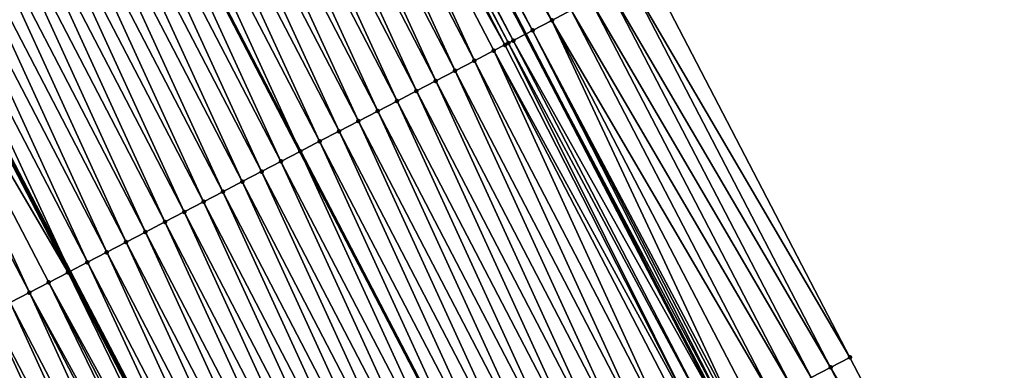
# Model space of a CAD drawing. Header units: feet. Extents: x 2007189 to 2022806, y 818621 to 837694.
# Tile 130 of 256: x 2012639 to 2012684, y 824425 to 824441. Entities that reach past the tile are written whole.
import ezdxf

# ---------------------------------------------------------------- set-up
doc = ezdxf.new("R2010")
doc.units = ezdxf.units.FT
doc.header["$MEASUREMENT"] = 0
for name, color, linetype, lineweight in [('EP_Travel Lane', 172, 'Continuous', 53), ('Road Shots', 141, 'Continuous', 100), ('Road X-Section', 40, 'Continuous', 13), ('STRIPING', 60, 'Continuous', 53)]:
    doc.layers.add(name, color=color, linetype=linetype, lineweight=lineweight)
doc.layers.add('I-77-MM17-21_SB-Surface-Border', color=7, linetype='Continuous')
doc.layers.add('I-77-MM17-21_SB-Surface-TIN', color=7, linetype='Continuous')

msp = doc.modelspace()

# ---------------------------------------------------------------- linework, layer by layer
at = {"layer": 'EP_Travel Lane'}
msp.add_polyline3d([(2012606.61747695, 824547.1517972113, 314.7397068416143), (2012615.866685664, 824529.4211575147, 314.4629712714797), (2012625.109606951, 824511.6724502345, 314.193186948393), (2012634.342155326, 824493.9325531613, 313.9521905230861), (2012643.574715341, 824476.1926337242, 313.7129574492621), (2012652.807116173, 824458.453020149, 313.4495758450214), (2012662.039244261, 824440.713930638, 313.1448006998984), (2012671.271608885, 824422.9743866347, 312.8759175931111), (2012680.504007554, 824405.2347772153, 312.612206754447), (2012689.736066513, 824387.4958205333, 312.2969410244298), (2012698.967896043, 824369.7573046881, 311.9468588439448), (2012708.200127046, 824352.0180174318, 311.6576972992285), (2012717.538851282, 824334.2753266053, 311.364273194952), (2012726.767946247, 824316.6666165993, 311.0635565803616), (2012736.004809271, 824298.929589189, 310.7780899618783), (2012745.251099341, 824281.1732239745, 310.4889365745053), (2012754.480351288, 824263.4322854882, 310.2040148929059), (2012763.709603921, 824245.6913456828, 309.9192018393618), (2012772.938720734, 824227.9506669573, 309.6136779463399), (2012782.16792889, 824210.2098126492, 309.3220865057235), (2012791.397164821, 824192.468904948, 309.0347270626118)], dxfattribs=at)
at = {"layer": 'I-77-MM17-21_SB-Surface-Border', "color": 3, "linetype": 'Continuous', "lineweight": -3}
msp.add_polyline3d([(2012611.373012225, 824549.6355291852, 314.5508540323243), (2012621.508552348, 824532.367936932, 314.230600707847), (2012630.754128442, 824514.6140996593, 313.9436217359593), (2012639.986904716, 824496.8737646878, 313.7372091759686), (2012649.219075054, 824479.1345939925, 313.4388399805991), (2012658.451445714, 824461.3950383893, 313.1708816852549), (2012667.683857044, 824443.6554046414, 312.9090892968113), (2012676.916158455, 824425.9159820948, 312.6306123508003), (2012686.148469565, 824408.1765409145, 312.3536156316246), (2012694.494032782, 824389.9748458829, 312.1235321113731), (2012704.612462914, 824372.6988668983, 311.7041808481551), (2012713.844571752, 824354.9598143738, 311.3964787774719), (2012723.046734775, 824337.1084229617, 311.1246033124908), (2012732.189751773, 824319.5133119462, 310.8488090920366), (2012741.476999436, 824301.8029768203, 310.5468098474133), (2012750.777388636, 824284.0635164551, 310.278184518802), (2012760.036832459, 824266.3385759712, 309.979173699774), (2012769.296395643, 824248.6134069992, 309.6983077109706), (2012778.555916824, 824230.8883184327, 309.4110542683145), (2012786.929332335, 824212.6997463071, 309.1603073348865), (2012796.188815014, 824194.9747314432, 308.8672071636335)], dxfattribs=at)
at = {"layer": 'I-77-MM17-21_SB-Surface-TIN', "color": 128, "linetype": 'Continuous', "lineweight": -3}
for points in [[(2012663.249832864, 824441.3446824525, 313.1004702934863), (2012654.017690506, 824459.0837993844, 313.4030798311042), (2012653.130934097, 824458.6215618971, 313.448704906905)], [(2012663.249832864, 824441.3446824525, 313.1004702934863), (2012664.136652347, 824441.8067987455, 313.0644169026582), (2012654.017690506, 824459.0837993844, 313.4030798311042)], [(2012662.363065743, 824440.8824655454, 313.1444699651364), (2012653.130934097, 824458.6215618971, 313.448704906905), (2012652.807116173, 824458.453020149, 313.4495758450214)], [(2012662.363065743, 824440.8824655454, 313.1444699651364), (2012663.249832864, 824441.3446824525, 313.1004702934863), (2012653.130934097, 824458.6215618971, 313.448704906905)], [(2012661.254543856, 824440.305513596, 313.1465237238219), (2012652.055928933, 824458.0620372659, 313.4517603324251), (2012651.931736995, 824457.9974124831, 313.4511610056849)], [(2012661.47601465, 824440.4207942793, 313.1453759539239), (2012652.243892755, 824458.1598718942, 313.4510906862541), (2012652.055928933, 824458.0620372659, 313.4517603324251)], [(2012661.254543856, 824440.305513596, 313.1465237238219), (2012661.47601465, 824440.4207942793, 313.1453759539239), (2012652.055928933, 824458.0620372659, 313.4517603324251)], [(2012652.243892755, 824458.1598718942, 313.4510906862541), (2012662.039244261, 824440.713930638, 313.1448006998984), (2012652.807116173, 824458.453020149, 313.4495758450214)], [(2012661.47601465, 824440.4207942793, 313.1453759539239), (2012662.039244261, 824440.713930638, 313.1448006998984), (2012652.243892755, 824458.1598718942, 313.4510906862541)], [(2012662.363065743, 824440.8824655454, 313.1444699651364), (2012652.807116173, 824458.453020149, 313.4495758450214), (2012662.039244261, 824440.713930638, 313.1448006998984)], [(2012659.701724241, 824439.4978134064, 313.1186247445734), (2012651.356783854, 824457.6983117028, 313.4432241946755), (2012650.469628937, 824457.2368399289, 313.4283746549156)], [(2012661.094865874, 824440.222429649, 313.1453535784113), (2012651.931736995, 824457.9974124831, 313.4511610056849), (2012651.356783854, 824457.6983117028, 313.4432241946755)], [(2012659.701724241, 824439.4978134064, 313.1186247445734), (2012660.588896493, 824439.9592518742, 313.1361047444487), (2012651.356783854, 824457.6983117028, 313.4432241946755)], [(2012660.588896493, 824439.9592518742, 313.1361047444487), (2012661.094865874, 824440.222429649, 313.1453535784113), (2012651.356783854, 824457.6983117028, 313.4432241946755)], [(2012661.094865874, 824440.222429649, 313.1453535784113), (2012661.254543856, 824440.305513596, 313.1465237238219), (2012651.931736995, 824457.9974124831, 313.4511610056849)], [(2012658.814534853, 824439.0364078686, 313.0985439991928), (2012650.469628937, 824457.2368399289, 313.4283746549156), (2012649.5824523, 824456.7754098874, 313.4102291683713)], [(2012658.814534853, 824439.0364078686, 313.0985439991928), (2012659.701724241, 824439.4978134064, 313.1186247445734), (2012650.469628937, 824457.2368399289, 313.4283746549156)], [(2012657.92737016, 824438.574954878, 313.0822110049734), (2012649.5824523, 824456.7754098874, 313.4102291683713), (2012648.695296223, 824456.3139403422, 313.3952036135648)], [(2012657.92737016, 824438.574954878, 313.0822110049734), (2012658.814534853, 824439.0364078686, 313.0985439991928), (2012649.5824523, 824456.7754098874, 313.4102291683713)], [(2012657.040212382, 824438.1134886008, 313.066927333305), (2012648.695296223, 824456.3139403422, 313.3952036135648), (2012647.808141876, 824455.8524674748, 313.380440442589)], [(2012657.040212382, 824438.1134886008, 313.066927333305), (2012657.92737016, 824438.574954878, 313.0822110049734), (2012648.695296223, 824456.3139403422, 313.3952036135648)], [(2012656.153045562, 824437.6520396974, 313.0502715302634), (2012647.808141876, 824455.8524674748, 313.380440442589), (2012646.920990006, 824455.3909898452, 313.3660533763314)], [(2012656.153045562, 824437.6520396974, 313.0502715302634), (2012657.040212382, 824438.1134886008, 313.066927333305), (2012647.808141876, 824455.8524674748, 313.380440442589)], [(2012655.265882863, 824437.1905828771, 313.0342409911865), (2012646.920990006, 824455.3909898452, 313.3660533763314), (2012646.033823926, 824454.9295395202, 313.3495098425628)], [(2012655.265882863, 824437.1905828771, 313.0342409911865), (2012656.153045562, 824437.6520396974, 313.0502715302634), (2012646.920990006, 824455.3909898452, 313.3660533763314)], [(2012654.378695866, 824436.7291727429, 313.0145232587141), (2012646.033823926, 824454.9295395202, 313.3495098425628), (2012645.146644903, 824454.4681140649, 313.331002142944)], [(2012654.378695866, 824436.7291727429, 313.0145232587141), (2012655.265882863, 824437.1905828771, 313.0342409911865), (2012646.033823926, 824454.9295395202, 313.3495098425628)], [(2012653.491525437, 824436.2677307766, 312.9973195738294), (2012645.146644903, 824454.4681140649, 313.331002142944), (2012644.259453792, 824454.0067118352, 313.3106601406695)], [(2012653.491525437, 824436.2677307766, 312.9973195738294), (2012654.378695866, 824436.7291727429, 313.0145232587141), (2012645.146644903, 824454.4681140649, 313.331002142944)], [(2012652.604360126, 824435.8062789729, 312.9808928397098), (2012644.259453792, 824454.0067118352, 313.3106601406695), (2012643.372260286, 824453.5453142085, 313.2899546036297)], [(2012652.604360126, 824435.8062789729, 312.9808928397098), (2012653.491525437, 824436.2677307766, 312.9973195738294), (2012644.259453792, 824454.0067118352, 313.3106601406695)], [(2012643.372260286, 824453.5453142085, 313.2899546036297), (2012642.485057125, 824453.083932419, 313.2679525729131), (2012651.717166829, 824435.3448782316, 312.9603876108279)], [(2012652.604360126, 824435.8062789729, 312.9808928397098), (2012643.372260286, 824453.5453142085, 313.2899546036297), (2012651.717166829, 824435.3448782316, 312.9603876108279)], [(2012650.830025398, 824434.8833832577, 312.947416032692), (2012642.485057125, 824453.083932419, 313.2679525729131), (2012641.597918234, 824452.6224325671, 313.2553662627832)], [(2012650.830025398, 824434.8833832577, 312.947416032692), (2012651.717166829, 824435.3448782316, 312.9603876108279), (2012642.485057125, 824453.083932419, 313.2679525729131)], [(2012649.942814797, 824434.4220184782, 312.9241162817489), (2012641.597918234, 824452.6224325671, 313.2553662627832), (2012640.710702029, 824452.1610785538, 313.2312162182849)], [(2012649.942814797, 824434.4220184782, 312.9241162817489), (2012650.830025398, 824434.8833832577, 312.947416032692), (2012641.597918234, 824452.6224325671, 313.2553662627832)], [(2012649.055620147, 824433.9606230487, 312.9032372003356), (2012640.710702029, 824452.1610785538, 313.2312162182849), (2012639.823497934, 824451.6997012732, 313.2089037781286)], [(2012649.055620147, 824433.9606230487, 312.9032372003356), (2012649.942814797, 824434.4220184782, 312.9241162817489), (2012640.710702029, 824452.1610785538, 313.2312162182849)], [(2012648.168450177, 824433.4991801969, 312.8861034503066), (2012639.823497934, 824451.6997012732, 313.2089037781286), (2012638.936314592, 824451.2382841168, 313.1897406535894)], [(2012648.168450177, 824433.4991801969, 312.8861034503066), (2012649.055620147, 824433.9606230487, 312.9032372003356), (2012639.823497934, 824451.6997012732, 313.2089037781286)], [(2012647.281302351, 824433.0376947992, 312.8723298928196), (2012638.936314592, 824451.2382841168, 313.1897406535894), (2012638.04915459, 824450.7768221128, 313.1741195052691)], [(2012647.281302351, 824433.0376947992, 312.8723298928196), (2012648.168450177, 824433.4991801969, 312.8861034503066), (2012638.936314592, 824451.2382841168, 313.1897406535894)], [(2012646.394172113, 824432.5761756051, 312.86122551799), (2012638.04915459, 824450.7768221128, 313.1741195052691), (2012637.161999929, 824450.3153498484, 313.1593087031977)], [(2012646.394172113, 824432.5761756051, 312.86122551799), (2012647.281302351, 824433.0376947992, 312.8723298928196), (2012638.04915459, 824450.7768221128, 313.1741195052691)], [(2012645.507012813, 824432.1147122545, 312.8457107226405), (2012637.161999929, 824450.3153498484, 313.1593087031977), (2012636.274834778, 824449.8538977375, 313.1429062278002)], [(2012645.507012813, 824432.1147122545, 312.8457107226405), (2012646.394172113, 824432.5761756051, 312.86122551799), (2012637.161999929, 824450.3153498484, 313.1593087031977)], [(2012644.619872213, 824431.6532129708, 312.8330338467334), (2012636.274834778, 824449.8538977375, 313.1429062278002), (2012635.387674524, 824449.3924362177, 313.1272468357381)], [(2012644.619872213, 824431.6532129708, 312.8330338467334), (2012645.507012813, 824432.1147122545, 312.8457107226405), (2012636.274834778, 824449.8538977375, 313.1429062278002)], [(2012643.732705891, 824431.1917631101, 312.8164536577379), (2012635.387674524, 824449.3924362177, 313.1272468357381), (2012634.500497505, 824448.9310069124, 313.1090432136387)], [(2012643.732705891, 824431.1917631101, 312.8164536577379), (2012644.619872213, 824431.6532129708, 312.8330338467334), (2012635.387674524, 824449.3924362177, 313.1272468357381)], [(2012642.845574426, 824430.7302462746, 312.8051629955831), (2012634.500497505, 824448.9310069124, 313.1090432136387), (2012633.613338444, 824448.4695431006, 313.0935648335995)], [(2012642.845574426, 824430.7302462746, 312.8051629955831), (2012643.732705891, 824431.1917631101, 312.8164536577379), (2012634.500497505, 824448.9310069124, 313.1090432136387)], [(2012641.958422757, 824430.2687682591, 312.7908064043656), (2012633.613338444, 824448.4695431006, 313.0935648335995), (2012632.726174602, 824448.0080884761, 313.0773608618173)], [(2012641.958422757, 824430.2687682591, 312.7908064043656), (2012642.845574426, 824430.7302462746, 312.8051629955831), (2012633.613338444, 824448.4695431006, 313.0935648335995)], [(2012632.726174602, 824448.0080884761, 313.0773608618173), (2012631.91029542, 824447.5838055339, 313.0566632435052), (2012641.157907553, 824429.8524341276, 312.7730429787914)], [(2012641.958422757, 824430.2687682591, 312.7908064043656), (2012632.726174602, 824448.0080884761, 313.0773608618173), (2012641.157907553, 824429.8524341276, 312.7730429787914)], [(2012641.071235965, 824429.8073577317, 312.7711197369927), (2012631.838969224, 824447.5467136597, 313.0548538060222), (2012630.951905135, 824447.0850673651, 313.0537875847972)], [(2012641.071235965, 824429.8073577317, 312.7711197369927), (2012631.91029542, 824447.5838055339, 313.0566632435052), (2012631.838969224, 824447.5467136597, 313.0548538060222)], [(2012641.071235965, 824429.8073577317, 312.7711197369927), (2012641.157907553, 824429.8524341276, 312.7730429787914), (2012631.91029542, 824447.5838055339, 313.0566632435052)], [(2012639.297139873, 824428.8840034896, 312.7738565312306), (2012630.951905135, 824447.0850673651, 313.0537875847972), (2012630.064757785, 824446.6235810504, 313.0400864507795)], [(2012639.297139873, 824428.8840034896, 312.7738565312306), (2012640.184366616, 824429.3453372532, 312.7996058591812), (2012630.951905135, 824447.0850673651, 313.0537875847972)], [(2012640.184366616, 824429.3453372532, 312.7996058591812), (2012641.071235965, 824429.8073577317, 312.7711197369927), (2012630.951905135, 824447.0850673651, 313.0537875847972)], [(2012638.409958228, 824428.4225830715, 312.7549510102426), (2012639.297139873, 824428.8840034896, 312.7738565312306), (2012630.064757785, 824446.6235810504, 313.0400864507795)], [(2012676.916158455, 824425.9159820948, 312.6306123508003), (2012667.683857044, 824443.6554046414, 312.9090892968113), (2012666.797080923, 824443.193205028, 312.9517231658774)], [(2012676.029421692, 824425.4537068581, 312.6792190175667), (2012666.797080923, 824443.193205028, 312.9517231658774), (2012665.91027493, 824442.7310628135, 312.9898237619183)], [(2012676.029421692, 824425.4537068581, 312.6792190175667), (2012676.916158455, 824425.9159820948, 312.6306123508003), (2012666.797080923, 824443.193205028, 312.9517231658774)], [(2012675.142661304, 824424.9914770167, 312.7242404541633), (2012665.91027493, 824442.7310628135, 312.9898237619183), (2012665.023486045, 824442.2688877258, 313.0305206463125)], [(2012675.142661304, 824424.9914770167, 312.7242404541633), (2012676.029421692, 824425.4537068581, 312.6792190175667), (2012665.91027493, 824442.7310628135, 312.9898237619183)], [(2012674.255904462, 824424.5292403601, 312.7698001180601), (2012665.023486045, 824442.2688877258, 313.0305206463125), (2012664.136652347, 824441.8067987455, 313.0644169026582)], [(2012674.255904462, 824424.5292403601, 312.7698001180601), (2012675.142661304, 824424.9914770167, 312.7242404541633), (2012665.023486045, 824442.2688877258, 313.0305206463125)], [(2012673.369086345, 824424.0671214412, 312.8060611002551), (2012664.136652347, 824441.8067987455, 313.0644169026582), (2012663.249832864, 824441.3446824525, 313.1004702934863)], [(2012673.369086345, 824424.0671214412, 312.8060611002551), (2012674.255904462, 824424.5292403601, 312.7698001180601), (2012664.136652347, 824441.8067987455, 313.0644169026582)], [(2012671.735945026, 824423.2158810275, 312.8861473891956), (2012663.249832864, 824441.3446824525, 313.1004702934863), (2012662.363065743, 824440.8824655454, 313.1444699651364)], [(2012671.735945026, 824423.2158810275, 312.8861473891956), (2012672.482258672, 824423.6050208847, 312.8408718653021), (2012663.249832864, 824441.3446824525, 313.1004702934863)], [(2012672.482258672, 824423.6050208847, 312.8408718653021), (2012673.369086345, 824424.0671214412, 312.8060611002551), (2012663.249832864, 824441.3446824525, 313.1004702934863)], [(2012661.47601465, 824440.4207942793, 313.1453759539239), (2012671.271608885, 824422.9743866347, 312.8759175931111), (2012662.039244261, 824440.713930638, 313.1448006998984)], [(2012671.436812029, 824423.060366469, 312.8758215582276), (2012662.363065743, 824440.8824655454, 313.1444699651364), (2012662.039244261, 824440.713930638, 313.1448006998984)], [(2012671.436812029, 824423.060366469, 312.8758215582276), (2012662.039244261, 824440.713930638, 313.1448006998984), (2012671.271608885, 824422.9743866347, 312.8759175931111)], [(2012671.436812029, 824423.060366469, 312.8758215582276), (2012671.595480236, 824423.1428257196, 312.8831546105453), (2012662.363065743, 824440.8824655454, 313.1444699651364)], [(2012671.595480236, 824423.1428257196, 312.8831546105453), (2012671.735945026, 824423.2158810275, 312.8861473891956), (2012662.363065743, 824440.8824655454, 313.1444699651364)], [(2012670.186834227, 824422.4097981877, 312.8776919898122), (2012661.094865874, 824440.222429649, 313.1453535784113), (2012660.588896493, 824439.9592518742, 313.1361047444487)], [(2012670.186834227, 824422.4097981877, 312.8776919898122), (2012661.254543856, 824440.305513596, 313.1465237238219), (2012661.094865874, 824440.222429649, 313.1453535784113)], [(2012670.70837764, 824422.6812534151, 312.8762450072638), (2012661.47601465, 824440.4207942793, 313.1453759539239), (2012661.254543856, 824440.305513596, 313.1465237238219)], [(2012670.186834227, 824422.4097981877, 312.8776919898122), (2012670.70837764, 824422.6812534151, 312.8762450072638), (2012661.254543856, 824440.305513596, 313.1465237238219)], [(2012670.70837764, 824422.6812534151, 312.8762450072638), (2012671.271608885, 824422.9743866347, 312.8759175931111), (2012661.47601465, 824440.4207942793, 313.1453759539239)], [(2012668.934083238, 824421.7582802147, 312.8488882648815), (2012660.588896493, 824439.9592518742, 313.1361047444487), (2012659.701724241, 824439.4978134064, 313.1186247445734)], [(2012668.934083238, 824421.7582802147, 312.8488882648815), (2012669.821279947, 824422.2196716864, 312.8700797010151), (2012660.588896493, 824439.9592518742, 313.1361047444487)], [(2012669.821279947, 824422.2196716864, 312.8700797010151), (2012670.186834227, 824422.4097981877, 312.8776919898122), (2012660.588896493, 824439.9592518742, 313.1361047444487)], [(2012668.046888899, 824421.2968841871, 312.828056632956), (2012659.701724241, 824439.4978134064, 313.1186247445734), (2012658.814534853, 824439.0364078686, 313.0985439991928)], [(2012668.046888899, 824421.2968841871, 312.828056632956), (2012668.934083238, 824421.7582802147, 312.8488882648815), (2012659.701724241, 824439.4978134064, 313.1186247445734)], [(2012667.159701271, 824420.8354752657, 312.8082433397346), (2012658.814534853, 824439.0364078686, 313.0985439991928), (2012657.92737016, 824438.574954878, 313.0822110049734)], [(2012667.159701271, 824420.8354752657, 312.8082433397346), (2012668.046888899, 824421.2968841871, 312.828056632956), (2012658.814534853, 824439.0364078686, 313.0985439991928)], [(2012666.272531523, 824420.3740319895, 312.7911433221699), (2012657.92737016, 824438.574954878, 313.0822110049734), (2012657.040212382, 824438.1134886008, 313.066927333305)], [(2012666.272531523, 824420.3740319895, 312.7911433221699), (2012667.159701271, 824420.8354752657, 312.8082433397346), (2012657.92737016, 824438.574954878, 313.0822110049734)], [(2012665.385361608, 824419.9125890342, 312.7740179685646), (2012657.040212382, 824438.1134886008, 313.066927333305), (2012656.153045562, 824437.6520396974, 313.0502715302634)], [(2012665.385361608, 824419.9125890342, 312.7740179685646), (2012666.272531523, 824420.3740319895, 312.7911433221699), (2012657.040212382, 824438.1134886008, 313.066927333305)], [(2012664.498182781, 824419.4511632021, 312.7555402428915), (2012656.153045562, 824437.6520396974, 313.0502715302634), (2012655.265882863, 824437.1905828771, 313.0342409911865)], [(2012664.498182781, 824419.4511632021, 312.7555402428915), (2012665.385361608, 824419.9125890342, 312.7740179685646), (2012656.153045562, 824437.6520396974, 313.0502715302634)], [(2012663.610990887, 824418.9897624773, 312.7350795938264), (2012655.265882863, 824437.1905828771, 313.0342409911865), (2012654.378695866, 824436.7291727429, 313.0145232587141)], [(2012663.610990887, 824418.9897624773, 312.7350795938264), (2012664.498182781, 824419.4511632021, 312.7555402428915), (2012655.265882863, 824437.1905828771, 313.0342409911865)], [(2012662.72379198, 824418.5283752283, 312.7135546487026), (2012654.378695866, 824436.7291727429, 313.0145232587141), (2012653.491525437, 824436.2677307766, 312.9973195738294)], [(2012662.72379198, 824418.5283752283, 312.7135546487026), (2012663.610990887, 824418.9897624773, 312.7350795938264), (2012654.378695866, 824436.7291727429, 313.0145232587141)], [(2012661.836607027, 824418.0669611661, 312.6941473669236), (2012653.491525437, 824436.2677307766, 312.9973195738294), (2012652.604360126, 824435.8062789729, 312.9808928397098)], [(2012661.836607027, 824418.0669611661, 312.6941473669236), (2012662.72379198, 824418.5283752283, 312.7135546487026), (2012653.491525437, 824436.2677307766, 312.9973195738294)], [(2012652.604360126, 824435.8062789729, 312.9808928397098), (2012651.717166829, 824435.3448782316, 312.9603876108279), (2012660.949391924, 824417.6056023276, 312.6703330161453)], [(2012661.836607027, 824418.0669611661, 312.6941473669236), (2012652.604360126, 824435.8062789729, 312.9808928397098), (2012660.949391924, 824417.6056023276, 312.6703330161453)], [(2012660.062242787, 824417.1441221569, 312.6561924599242), (2012651.717166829, 824435.3448782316, 312.9603876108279), (2012650.830025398, 824434.8833832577, 312.947416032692)], [(2012660.062242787, 824417.1441221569, 312.6561924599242), (2012660.949391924, 824417.6056023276, 312.6703330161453), (2012651.717166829, 824435.3448782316, 312.9603876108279)], [(2012659.175029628, 824416.6827622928, 312.6325047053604), (2012650.830025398, 824434.8833832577, 312.947416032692), (2012649.942814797, 824434.4220184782, 312.9241162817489)], [(2012659.175029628, 824416.6827622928, 312.6325047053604), (2012660.062242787, 824417.1441221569, 312.6561924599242), (2012650.830025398, 824434.8833832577, 312.947416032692)], [(2012658.287840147, 824416.2213569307, 312.6124103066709), (2012649.942814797, 824434.4220184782, 312.9241162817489), (2012649.055620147, 824433.9606230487, 312.9032372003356)], [(2012658.287840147, 824416.2213569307, 312.6124103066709), (2012659.175029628, 824416.6827622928, 312.6325047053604), (2012649.942814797, 824434.4220184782, 312.9241162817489)], [(2012657.40067148, 824415.7599115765, 312.5954744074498), (2012649.055620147, 824433.9606230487, 312.9032372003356), (2012648.168450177, 824433.4991801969, 312.8861034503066)], [(2012657.40067148, 824415.7599115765, 312.5954744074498), (2012658.287840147, 824416.2213569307, 312.6124103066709), (2012649.055620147, 824433.9606230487, 312.9032372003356)], [(2012656.51350858, 824415.2984551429, 312.5794135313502), (2012648.168450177, 824433.4991801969, 312.8861034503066), (2012647.281302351, 824433.0376947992, 312.8723298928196)], [(2012656.51350858, 824415.2984551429, 312.5794135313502), (2012657.40067148, 824415.7599115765, 312.5954744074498), (2012648.168450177, 824433.4991801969, 312.8861034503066)], [(2012655.626373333, 824414.8369455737, 312.5675492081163), (2012647.281302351, 824433.0376947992, 312.8723298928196), (2012646.394172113, 824432.5761756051, 312.86122551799)], [(2012655.626373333, 824414.8369455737, 312.5675492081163), (2012656.51350858, 824415.2984551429, 312.5794135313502), (2012647.281302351, 824433.0376947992, 312.8723298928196)], [(2012654.739204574, 824414.3755003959, 312.5505993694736), (2012646.394172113, 824432.5761756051, 312.86122551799), (2012645.507012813, 824432.1147122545, 312.8457107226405)], [(2012654.739204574, 824414.3755003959, 312.5505993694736), (2012655.626373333, 824414.8369455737, 312.5675492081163), (2012646.394172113, 824432.5761756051, 312.86122551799)], [(2012653.852058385, 824413.9140118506, 312.5370746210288), (2012645.507012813, 824432.1147122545, 312.8457107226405), (2012644.619872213, 824431.6532129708, 312.8330338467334)], [(2012653.852058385, 824413.9140118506, 312.5370746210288), (2012654.739204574, 824414.3755003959, 312.5505993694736), (2012645.507012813, 824432.1147122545, 312.8457107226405)], [(2012652.964868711, 824413.4526068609, 312.5169508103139), (2012644.619872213, 824431.6532129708, 312.8330338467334), (2012643.732705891, 824431.1917631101, 312.8164536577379)], [(2012652.964868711, 824413.4526068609, 312.5169508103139), (2012653.852058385, 824413.9140118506, 312.5370746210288), (2012644.619872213, 824431.6532129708, 312.8330338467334)], [(2012652.077720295, 824412.9911225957, 312.5030880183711), (2012643.732705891, 824431.1917631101, 312.8164536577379), (2012642.845574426, 824430.7302462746, 312.8051629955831)], [(2012652.077720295, 824412.9911225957, 312.5030880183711), (2012652.964868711, 824413.4526068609, 312.5169508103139), (2012643.732705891, 824431.1917631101, 312.8164536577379)], [(2012651.190568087, 824412.5296456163, 312.4886498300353), (2012642.845574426, 824430.7302462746, 312.8051629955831), (2012641.958422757, 824430.2687682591, 312.7908064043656)], [(2012651.190568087, 824412.5296456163, 312.4886498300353), (2012652.077720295, 824412.9911225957, 312.5030880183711), (2012642.845574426, 824430.7302462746, 312.8051629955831)], [(2012641.958422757, 824430.2687682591, 312.7908064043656), (2012641.157907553, 824429.8524341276, 312.7730429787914), (2012650.405366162, 824412.1213570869, 312.4661658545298)], [(2012651.190568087, 824412.5296456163, 312.4886498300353), (2012641.958422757, 824430.2687682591, 312.7908064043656), (2012650.405366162, 824412.1213570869, 312.4661658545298)], [(2012649.827804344, 824411.8208882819, 312.4588733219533), (2012641.071235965, 824429.8073577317, 312.7711197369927), (2012640.184366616, 824429.3453372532, 312.7996058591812)], [(2012650.30334361, 824412.0683075, 312.4632444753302), (2012641.157907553, 824429.8524341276, 312.7730429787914), (2012641.071235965, 824429.8073577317, 312.7711197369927)], [(2012649.827804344, 824411.8208882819, 312.4588733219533), (2012650.30334361, 824412.0683075, 312.4632444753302), (2012641.071235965, 824429.8073577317, 312.7711197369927)], [(2012650.30334361, 824412.0683075, 312.4632444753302), (2012650.405366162, 824412.1213570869, 312.4661658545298), (2012641.157907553, 824429.8524341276, 312.7730429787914)], [(2012648.926503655, 824411.3519393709, 312.4511778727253), (2012640.184366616, 824429.3453372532, 312.7996058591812), (2012639.297139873, 824428.8840034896, 312.7738565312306)], [(2012648.926503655, 824411.3519393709, 312.4511778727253), (2012649.416284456, 824411.6066517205, 312.4629275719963), (2012640.184366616, 824429.3453372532, 312.7996058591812)], [(2012649.416284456, 824411.6066517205, 312.4629275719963), (2012649.827804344, 824411.8208882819, 312.4588733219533), (2012640.184366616, 824429.3453372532, 312.7996058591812)], [(2012647.641850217, 824410.6839472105, 312.414350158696), (2012639.297139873, 824428.8840034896, 312.7738565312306), (2012638.409958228, 824428.4225830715, 312.7549510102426)], [(2012647.641850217, 824410.6839472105, 312.414350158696), (2012648.529050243, 824411.1453323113, 312.4360447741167), (2012639.297139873, 824428.8840034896, 312.7738565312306)], [(2012648.529050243, 824411.1453323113, 312.4360447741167), (2012648.926503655, 824411.3519393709, 312.4511778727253), (2012639.297139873, 824428.8840034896, 312.7738565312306)], [(2012646.75469815, 824410.2224699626, 312.3999331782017), (2012638.409958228, 824428.4225830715, 312.7549510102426), (2012637.522789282, 824427.9611382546, 312.7379724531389)], [(2012646.75469815, 824410.2224699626, 312.3999331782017), (2012647.641850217, 824410.6839472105, 312.414350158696), (2012638.409958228, 824428.4225830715, 312.7549510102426)], [(2012645.867528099, 824409.7610272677, 312.3827872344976), (2012637.522789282, 824427.9611382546, 312.7379724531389), (2012636.635612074, 824427.4997093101, 312.7197403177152)], [(2012645.867528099, 824409.7610272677, 312.3827872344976), (2012646.75469815, 824410.2224699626, 312.3999331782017), (2012637.522789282, 824427.9611382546, 312.7379724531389)], [(2012644.980401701, 824409.2995006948, 312.3722658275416), (2012636.635612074, 824427.4997093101, 312.7197403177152), (2012635.748457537, 824427.0382368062, 312.7049484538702)], [(2012644.980401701, 824409.2995006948, 312.3722658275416), (2012645.867528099, 824409.7610272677, 312.3827872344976), (2012636.635612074, 824427.4997093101, 312.7197403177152)], [(2012644.093247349, 824408.8380278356, 312.3575022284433), (2012635.748457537, 824427.0382368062, 312.7049484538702), (2012634.861308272, 824426.5767541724, 312.690956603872)], [(2012644.093247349, 824408.8380278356, 312.3575022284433), (2012644.980401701, 824409.2995006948, 312.3722658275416), (2012635.748457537, 824427.0382368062, 312.7049484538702)], [(2012643.206092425, 824408.3765560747, 312.3426518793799), (2012634.861308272, 824426.5767541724, 312.690956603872), (2012633.974144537, 824426.1152993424, 312.6747688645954)], [(2012643.206092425, 824408.3765560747, 312.3426518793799), (2012644.093247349, 824408.8380278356, 312.3575022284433), (2012634.861308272, 824426.5767541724, 312.690956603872)], [(2012642.318936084, 824407.9150870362, 312.3275865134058), (2012633.974144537, 824426.1152993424, 312.6747688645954), (2012633.086923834, 824425.6539539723, 312.6499362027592)], [(2012642.318936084, 824407.9150870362, 312.3275865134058), (2012643.206092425, 824408.3765560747, 312.3426518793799), (2012633.974144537, 824426.1152993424, 312.6747688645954)], [(2012641.431768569, 824407.4536394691, 312.3108253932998), (2012633.086923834, 824425.6539539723, 312.6499362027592), (2012632.199774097, 824425.1924722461, 312.6358726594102)], [(2012641.431768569, 824407.4536394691, 312.3108253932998), (2012642.318936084, 824407.9150870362, 312.3275865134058), (2012633.086923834, 824425.6539539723, 312.6499362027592)], [(2012686.148469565, 824408.1765409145, 312.3536156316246), (2012676.916158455, 824425.9159820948, 312.6306123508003), (2012676.029421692, 824425.4537068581, 312.6792190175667)], [(2012685.261743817, 824407.7142445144, 312.4038935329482), (2012676.029421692, 824425.4537068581, 312.6792190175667), (2012675.142661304, 824424.9914770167, 312.7242404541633)], [(2012685.261743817, 824407.7142445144, 312.4038935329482), (2012686.148469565, 824408.1765409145, 312.3536156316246), (2012676.029421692, 824425.4537068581, 312.6792190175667)]]:
    msp.add_3dface(points, dxfattribs=at)
at = {"layer": 'Road Shots', "lineweight": 100}
for p in [(2012663.249832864, 824441.3446824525, 313.1004702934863), (2012662.363065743, 824440.8824655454, 313.1444699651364), (2012661.094865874, 824440.222429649, 313.1453535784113), (2012661.254543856, 824440.305513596, 313.1465237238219), (2012661.47601465, 824440.4207942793, 313.1453759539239), (2012660.588896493, 824439.9592518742, 313.1361047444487), (2012659.701724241, 824439.4978134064, 313.1186247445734), (2012658.814534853, 824439.0364078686, 313.0985439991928), (2012657.92737016, 824438.574954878, 313.0822110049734), (2012657.040212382, 824438.1134886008, 313.066927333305), (2012656.153045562, 824437.6520396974, 313.0502715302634), (2012655.265882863, 824437.1905828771, 313.0342409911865), (2012654.378695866, 824436.7291727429, 313.0145232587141), (2012653.491525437, 824436.2677307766, 312.9973195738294), (2012652.604360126, 824435.8062789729, 312.9808928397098), (2012651.71716794, 824435.3448788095, 312.9603876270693), (2012650.830025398, 824434.8833832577, 312.947416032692), (2012649.942814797, 824434.4220184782, 312.9241162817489), (2012649.055620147, 824433.9606230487, 312.9032372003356), (2012648.168450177, 824433.4991801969, 312.8861034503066), (2012647.281302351, 824433.0376947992, 312.8723298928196), (2012646.394172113, 824432.5761756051, 312.86122551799), (2012645.507012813, 824432.1147122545, 312.8457107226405), (2012644.619872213, 824431.6532129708, 312.8330338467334), (2012643.732705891, 824431.1917631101, 312.8164536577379), (2012642.845574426, 824430.7302462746, 312.8051629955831), (2012641.958422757, 824430.2687682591, 312.7908064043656), (2012641.071235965, 824429.8073577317, 312.7711197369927), (2012640.184366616, 824429.3453372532, 312.7996058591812), (2012639.297139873, 824428.8840034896, 312.7738565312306), (2012676.916158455, 824425.9159820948, 312.6306123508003), (2012676.029421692, 824425.4537068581, 312.6792190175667)]:
    msp.add_point(p, dxfattribs=at)
at = {"layer": 'Road X-Section', "extrusion": (-0.4616127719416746, 0.8869667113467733, 0.01427241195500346), "elevation": -197794.5648502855, "flags": 128}
msp.add_lwpolyline([(-2165963.574178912, 3136.495864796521), (-2165962.574178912, 3136.542725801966), (-2165961.574178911, 3136.587003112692), (-2165960.574178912, 3136.635377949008), (-2165959.574178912, 3136.678790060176), (-2165958.574178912, 3136.728086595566), (-2165957.574178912, 3136.77371631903), (-2165956.574178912, 3136.77610234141), (-2165956.362277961, 3136.776772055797), (-2165956.222277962, 3136.776172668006), (-2165955.574178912, 3136.768235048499), (-2165954.574178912, 3136.753383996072), (-2165953.574178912, 3136.735236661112), (-2165952.574178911, 3136.720209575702), (-2165951.574178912, 3136.705444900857), (-2165950.574178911, 3136.691056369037), (-2165949.574178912, 3136.67451115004), (-2165948.574178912, 3136.656001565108), (-2165947.574178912, 3136.635657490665), (-2165946.574178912, 3136.614949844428), (-2165945.574178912, 3136.592945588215), (-2165944.574178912, 3136.58035798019), (-2165943.574178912, 3136.556205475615), (-2165942.574178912, 3136.533890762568), (-2165941.574178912, 3136.514725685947), (-2165940.574178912, 3136.499102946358), (-2165939.574178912, 3136.484290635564), (-2165938.574178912, 3136.467886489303), (-2165937.574178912, 3136.452225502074), (-2165936.574178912, 3136.434020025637), (-2165935.574178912, 3136.418540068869), (-2165934.574178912, 3136.402334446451), (-2165933.574178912, 3136.379825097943), (-2165932.574178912, 3136.378758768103), (-2165931.574178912, 3136.365056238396), (-2165930.574178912, 3136.342424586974), (-2165929.574178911, 3136.322181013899), (-2165928.574178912, 3136.302135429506), (-2165927.574178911, 3136.288966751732), (-2165926.574178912, 3136.272663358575), (-2165925.574178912, 3136.259887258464), (-2165924.574178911, 3136.24668748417), (-2165923.574178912, 3136.230016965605), (-2165922.574178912, 3136.215046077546), (-2165921.574178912, 3136.198942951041), (-2165920.574178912, 3136.181662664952), (-2165919.944087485, 3136.170260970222), (-2165919.574178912, 3136.156049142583), (-2165918.574178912, 3136.11622106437), (-2165917.574178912, 3136.085713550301), (-2165916.574178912, 3136.055969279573), (-2165915.582277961, 3136.027289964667)], dxfattribs=at)
at = {"layer": 'Road X-Section', "extrusion": (-0.4616127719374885, 0.8869667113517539, 0.01427241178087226), "elevation": -197814.5648378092, "flags": 128}
msp.add_lwpolyline([(-2165963.574180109, 3136.519488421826), (-2165962.574180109, 3136.56212663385), (-2165961.574180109, 3136.600231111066), (-2165960.574180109, 3136.640932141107), (-2165959.574180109, 3136.674831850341), (-2165958.574180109, 3136.710888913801), (-2165957.574180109, 3136.754893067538), (-2165956.574180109, 3136.755799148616), (-2165956.32450242, 3136.756947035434), (-2165956.144502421, 3136.755776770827), (-2165955.574180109, 3136.746526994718), (-2165954.574180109, 3136.729045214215), (-2165953.574180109, 3136.708962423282), (-2165952.574180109, 3136.692627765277), (-2165951.574180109, 3136.67734253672), (-2165950.574180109, 3136.660685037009), (-2165949.574180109, 3136.644652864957), (-2165948.574180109, 3136.624933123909), (-2165947.574180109, 3136.607727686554), (-2165946.574180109, 3136.591299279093), (-2165945.574180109, 3136.570791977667), (-2165944.574180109, 3136.557819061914), (-2165943.574180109, 3136.534516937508), (-2165942.574180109, 3136.513635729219), (-2165941.574180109, 3136.496500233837), (-2165940.574180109, 3136.482725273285), (-2165939.574180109, 3136.471619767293), (-2165938.574180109, 3136.456103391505), (-2165937.574180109, 3136.443425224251), (-2165936.574180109, 3136.426843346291), (-2165935.574180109, 3136.415551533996), (-2165934.574180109, 3136.401193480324), (-2165933.574180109, 3136.381504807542), (-2165932.574180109, 3136.409993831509), (-2165931.574180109, 3136.384241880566), (-2165930.574180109, 3136.365334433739), (-2165929.574180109, 3136.348354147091), (-2165928.574180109, 3136.330120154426), (-2165927.574180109, 3136.315326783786), (-2165926.574180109, 3136.301333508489), (-2165925.574180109, 3136.285144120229), (-2165924.574180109, 3136.260308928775), (-2165923.574180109, 3136.246243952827), (-2165922.574180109, 3136.228929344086), (-2165921.574180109, 3136.201590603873), (-2165921.562216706, 3136.201179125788), (-2165920.574180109, 3136.174705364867), (-2165919.574180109, 3136.142528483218), (-2165918.574180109, 3136.096575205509), (-2165917.574180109, 3136.056488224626), (-2165916.574180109, 3136.016901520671), (-2165915.574180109, 3135.976761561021), (-2165915.197169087, 3135.959322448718)], dxfattribs=at)
at = {"layer": 'Road X-Section', "extrusion": (-0.4616127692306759, 0.8869667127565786, 0.01427241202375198), "elevation": -197834.5582316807, "flags": 128}
msp.add_lwpolyline([(-2165963.574783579, 3136.526414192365), (-2165962.574783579, 3136.575025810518), (-2165961.574783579, 3136.620051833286), (-2165960.574783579, 3136.665616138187), (-2165959.574783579, 3136.701880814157), (-2165958.574783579, 3136.736695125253), (-2165957.733110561, 3136.781975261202), (-2165957.574783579, 3136.778982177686), (-2165957.395967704, 3136.77164837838), (-2165956.574783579, 3136.772071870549), (-2165955.986824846, 3136.773519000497), (-2165955.574783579, 3136.765905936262), (-2165954.574783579, 3136.744712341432), (-2165953.574783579, 3136.723878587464), (-2165952.574783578, 3136.704063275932), (-2165951.574783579, 3136.686961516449), (-2165950.574783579, 3136.669834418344), (-2165949.574783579, 3136.651354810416), (-2165948.574783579, 3136.630892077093), (-2165947.574783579, 3136.609364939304), (-2165946.574783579, 3136.589955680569), (-2165945.574783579, 3136.566138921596), (-2165944.574783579, 3136.551996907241), (-2165943.574783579, 3136.528306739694), (-2165942.574783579, 3136.50821029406), (-2165941.574783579, 3136.491272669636), (-2165940.574783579, 3136.47521015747), (-2165939.574783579, 3136.463344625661), (-2165938.574783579, 3136.446393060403), (-2165937.574783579, 3136.432866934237), (-2165936.574783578, 3136.412741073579), (-2165935.574783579, 3136.398876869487), (-2165934.574783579, 3136.384437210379), (-2165933.574783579, 3136.359029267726), (-2165933.038729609, 3136.354657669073), (-2165932.574783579, 3136.358712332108), (-2165932.022729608, 3136.346961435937), (-2165931.574783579, 3136.331826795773), (-2165930.574783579, 3136.310129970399), (-2165929.574783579, 3136.295711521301), (-2165928.574783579, 3136.278563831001), (-2165927.574783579, 3136.268041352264), (-2165926.574783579, 3136.253276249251), (-2165925.574783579, 3136.238424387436), (-2165924.574783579, 3136.223357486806), (-2165923.574783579, 3136.206594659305), (-2165922.574783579, 3136.190810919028), (-2165921.574783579, 3136.162080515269), (-2165920.574783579, 3136.147127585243), (-2165919.574783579, 3136.111650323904), (-2165918.574783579, 3136.061320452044), (-2165917.574783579, 3136.025586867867), (-2165916.574783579, 3135.982333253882), (-2165915.574783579, 3135.941459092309), (-2165915.24311056, 3135.927289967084)], dxfattribs=at)
at = {"layer": 'STRIPING'}
for points in [[(2012587.051699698, 824559.5028578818, 314.8862469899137), (2012596.300817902, 824541.7723872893, 314.5959079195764), (2012605.549850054, 824524.042081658, 314.292366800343), (2012614.787607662, 824506.3032476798, 314.0206314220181), (2012624.020078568, 824488.5634994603, 313.7678796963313), (2012633.25247982, 824470.8238850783, 313.5045572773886), (2012642.485057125, 824453.083932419, 313.2679525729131), (2012651.717166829, 824435.3448782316, 312.9603876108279), (2012660.949391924, 824417.6056023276, 312.6703330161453), (2012670.181782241, 824399.8660089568, 312.4053522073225), (2012679.413618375, 824382.127480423, 312.0562721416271), (2012688.64563598, 824364.3886031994, 311.7347309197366), (2012697.877896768, 824346.6492587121, 311.4500927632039), (2012707.035806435, 824328.8834475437, 311.1690835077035), (2012716.248721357, 824311.1536712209, 310.8617091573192), (2012725.536095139, 824293.4430956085, 310.5784337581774), (2012734.823249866, 824275.7289198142, 310.2914701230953), (2012744.082838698, 824258.0037017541, 310.0145006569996), (2012753.342456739, 824240.2784277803, 309.7419706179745), (2012762.601949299, 824222.5533940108, 309.450370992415), (2012771.861349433, 824204.8285371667, 309.1447266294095), (2012781.120912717, 824187.103368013, 308.8638752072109)], [(2012576.425141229, 824553.9624606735, 314.7001730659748), (2012585.674184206, 824536.2321297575, 314.398576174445), (2012594.923347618, 824518.5015679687, 314.1154599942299), (2012604.1670342, 824500.7787343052, 313.8431625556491), (2012613.414701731, 824483.0472566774, 313.5679359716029), (2012622.662406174, 824465.3157082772, 313.2983035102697), (2012631.91029542, 824447.5838055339, 313.0566632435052), (2012641.157907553, 824429.8524341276, 312.7730429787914), (2012650.405366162, 824412.1213570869, 312.4661658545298), (2012659.652855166, 824394.3902217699, 312.1638891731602), (2012668.900572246, 824376.6586491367, 311.8961685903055), (2012678.14787761, 824358.9278659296, 311.5660725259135), (2012687.395292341, 824341.1968730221, 311.2525484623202), (2012696.471608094, 824323.4602082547, 310.9706782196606), (2012705.666527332, 824305.6073780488, 310.6798291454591), (2012714.903316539, 824287.8704923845, 310.383340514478), (2012724.116353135, 824270.1388868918, 310.0912282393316), (2012733.035355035, 824252.235943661, 309.8020263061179), (2012741.954433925, 824234.3328458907, 309.5249680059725), (2012750.873484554, 824216.4298048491, 309.2434533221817), (2012759.792435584, 824198.5269637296, 308.9462202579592)]]:
    msp.add_polyline3d(points, dxfattribs=at)

doc.saveas('drawing.dxf')
